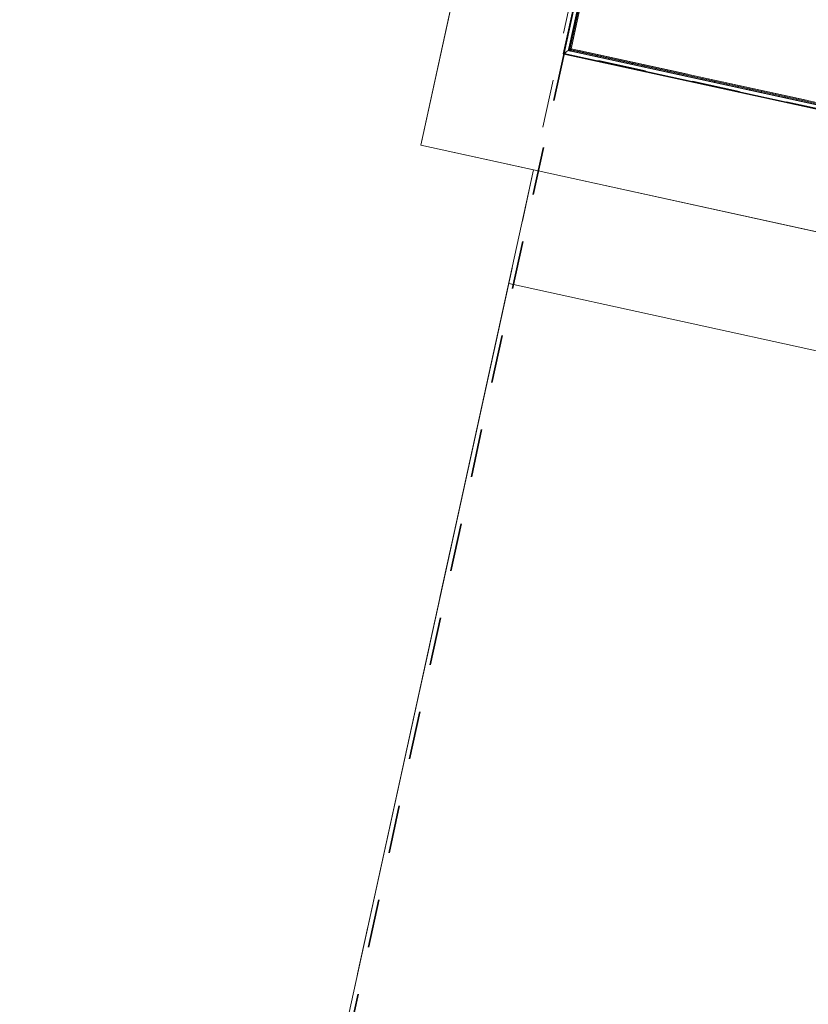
# Model space of a CAD drawing. Header units: metres. Extents: x 233012 to 233264, y 553571 to 554014.
# Tile 2 of 256: x 233012 to 233045, y 553671 to 553712. Entities that reach past the tile are written whole.
import ezdxf

# ---------------------------------------------------------------- set-up
doc = ezdxf.new("R2010")
doc.units = ezdxf.units.M
for name, pattern in [('Hidden 1', [0.004, 0.002, -0.002]), ('NLCS-HIDDEN', [4, 2, -2]), ('Overhead', [0.003969, 0.002381, -0.001587])]:
    doc.linetypes.add(name, pattern=pattern)
for name, color, linetype, lineweight in [('A-FLOROVM', 252, 'Overhead', 5), ('A-N---NPP', 251, 'NLCS-HIDDEN', 9), ('A-NA23_vloer', 252, 'Continuous', 0), ('A-NL$1A_detailuitwerking', 252, 'Continuous', 5), ('A-NL$1B_3D-modellen_algemeen', 252, 'Continuous', 5), ('A-NL$1B_3D-modellen_algemeen-drsn', 252, 'Continuous', 5), ('A-NL23_vloeraanzicht', 252, 'Continuous', 5), ('A-NL90_terrein', 252, 'Continuous', 5), ('Imports in Families', 252, 'Continuous', 5)]:
    doc.layers.add(name, color=color, linetype=linetype, lineweight=lineweight)

# ---------------------------------------------------------------- blocks, each defined once
blk = doc.blocks.new('Family - ___-821014-01_Situatie')
at = {"layer": 'A-NL90_terrein'}
for p, q in [((57.325, -337.395), (37.017, -430.199)), ((57.325, -337.395), (57.52, -337.438)), ((57.52, -337.438), (185.942, -365.54))]:
    blk.add_line(p, q, dxfattribs=at)
blk = doc.blocks.new('NLRS_41_GM_WPB_waterslag_gen_mie - waterslag-5561677-01_Situatie')
at = {"layer": 'A-NL$1B_3D-modellen_algemeen'}
for p, q in [((26.383, 0), (32.038, 0)), ((32.051, 0), (32.295, 0)), ((32.309, -0.001), (32.308, 0)), ((32.587, -0.279), (-32.307, -0.279)), ((32.309, -0.001), (14.908, -0.001)), ((32.408, -0.1), (32.309, -0.001)), ((32.587, -0.279), (32.41, -0.102))]:
    blk.add_line(p, q, dxfattribs=at)
blk = doc.blocks.new('NLRS_41_GM_WPB_waterslag_gen_mie - waterslag-5582888-01_Situatie')
at = {"layer": 'A-NL$1B_3D-modellen_algemeen'}
for p, q in [((19.38, 0.279), (51.27, 0.279)), ((35.77, 0.001), (51.021, 0.001)), ((45.9, 0), (41.02, 0)), ((50.74, 0), (46.06, 0)), ((51.02, 0), (51.021, 0.001)), ((51.021, 0.001), (51.12, 0.1)), ((51.122, 0.102), (51.299, 0.279)), ((51.27, 0.279), (51.299, 0.279))]:
    blk.add_line(p, q, dxfattribs=at)
blk = doc.blocks.new('NLRS_21_GM_WPB_Rodeca_gen_mie - void rodeca 14200-5348780-01_Situatie')
at = {"layer": 'A-NL$1B_3D-modellen_algemeen'}
h = blk.add_hatch(dxfattribs=at)
h.set_pattern_fill('FP_736', color=256, style=0, pattern_type=2)
h.set_pattern_definition([(270, (-123.355, -0.043), (0.5, 3e-17), [])])
h.paths.add_polyline_path([(-7.625, 0.042), (-7.625, 0.009), (7.625, 0.009), (7.625, 0.049), (-7.625, 0.049)])
at = {"layer": 'A-NL$1B_3D-modellen_algemeen-drsn'}
for p, q in [((7.625, 0.049), (-7.625, 0.049)), ((-7.625, 0.049), (-7.625, 0.009)), ((-7.625, 0.009), (7.625, 0.009)), ((7.625, 0.009), (7.625, 0.049))]:
    blk.add_line(p, q, dxfattribs=at)
blk = doc.blocks.new('NLRS_21_GM_WPB_Rodeca_gen_mie - void rodeca 17400-5343910-01_Situatie')
at = {"layer": 'A-NL$1B_3D-modellen_algemeen-drsn'}
for p, q in [((8.7, 0.049), (-8.7, 0.049)), ((-8.7, 0.049), (-8.7, 0.009)), ((-8.7, 0.009), (8.7, 0.009)), ((8.7, 0.009), (8.7, 0.049))]:
    blk.add_line(p, q, dxfattribs=at)
blk = doc.blocks.new('NLRS_35_GM_WPB_zetwerk hoek_gen_mie - NLRS_35_GM_WPB_zetwerk hoek_gen_mie-5976305-01_Situatie')
at = {"layer": 'A-NL$1B_3D-modellen_algemeen-drsn'}
for p, q in [((0.1, 0), (0, 0)), ((0, 0), (0, -0.1)), ((0.1, -0.002), (0.1, 0)), ((0, -0.1), (0.002, -0.1)), ((0.002, -0.1), (0.002, -0.002)), ((0.002, -0.002), (0.1, -0.002))]:
    blk.add_line(p, q, dxfattribs=at)
blk = doc.blocks.new('NLRS_21_GM_UN_ES d 40_Rodeca_mie - gen-6030211-01_Situatie')
at = {"layer": 'A-NL$1A_detailuitwerking', "linetype": 'Hidden 1'}
for p, q in [((0, 0.04), (0, 0.006)), ((0.037, 0.043), (0.003, 0.043)), ((0.037, 0.04), (0.003, 0.04)), ((0.003, 0.04), (0.003, 0.006)), ((0.003, 0.006), (0.037, 0.006)), ((0.003, 0.003), (0.037, 0.003)), ((0.037, 0.006), (0.037, 0.04)), ((0.04, 0.006), (0.04, 0.04))]:
    blk.add_line(p, q, dxfattribs=at)
for centre, major_axis, start_param, end_param in [((0.003, 0.04), (0.00142, 0.00253), 0.511123, 2.08192), ((0.003, 0.006), (0.0025, 0.00147), 2.609744, 4.18054), ((0.037, 0.04), (0.00149, 0.00249), 5.250816, 6.821613), ((0.037, 0.006), (-0.00285, 0.00055), 1.76105, 3.331846)]:
    blk.add_ellipse(centre, major_axis=major_axis, ratio=1, start_param=start_param, end_param=end_param, dxfattribs=at)
at = {"layer": 'A-NL$1B_3D-modellen_algemeen'}
for p, q in [((0.037, 0.001), (-0.001, 0.001)), ((-0.001, 0.001), (-0.001, -0.057)), ((0, 0), (0.037, 0)), ((0, -0.058), (0, 0)), ((0.037, 0), (0.037, 0.001)), ((-0.001, -0.057), (-0.02, -0.057)), ((-0.02, -0.057), (-0.02, -0.058)), ((-0.02, -0.058), (0, -0.058))]:
    blk.add_line(p, q, dxfattribs=at)
at = {"layer": 'A-NL$1B_3D-modellen_algemeen-drsn'}
for p, q in [((0.07, 0), (0, 0)), ((0, 0), (0, -0.057)), ((0.07, -0.005), (0.07, 0)), ((0, -0.057), (0.05, -0.057)), ((0.002, -0.004), (0.005, -0.002)), ((0.002, -0.052), (0.002, -0.004)), ((0.005, -0.055), (0.002, -0.052)), ((0.005, -0.002), (0.06, -0.002)), ((0.04, -0.055), (0.005, -0.055)), ((0.05, -0.052), (0.04, -0.052)), ((0.04, -0.052), (0.04, -0.055)), ((0.05, -0.057), (0.05, -0.052)), ((0.06, -0.002), (0.06, -0.005)), ((0.06, -0.005), (0.07, -0.005))]:
    blk.add_line(p, q, dxfattribs=at)
at = {"layer": 'Imports in Families'}
for p, q in [((0.04, 0), (0, 0)), ((0.07, 0), (0.041, 0)), ((0, 0), (0, -0.01)), ((0, -0.02), (0, -0.028)), ((0, -0.029), (0, -0.037)), ((0, -0.047), (0, -0.057)), ((0, -0.057), (0.043, -0.057)), ((0.043, -0.052), (0.04, -0.052)), ((0.04, -0.053), (0.041, -0.053)), ((0.04, -0.053), (0.04, -0.053)), ((0.046, -0.051), (0.041, -0.049)), ((0.042, -0.054), (0.042, -0.055)), ((0.043, -0.053), (0.043, -0.053)), ((0.049, -0.053), (0.043, -0.053)), ((0.043, -0.055), (0.05, -0.055)), ((0.043, -0.057), (0.043, -0.055)), ((0.044, -0.056), (0.044, -0.056)), ((0.045, -0.057), (0.05, -0.057)), ((0.051, -0.051), (0.047, -0.051)), ((0.048, -0.052), (0.05, -0.052)), ((0.049, -0.053), (0.048, -0.053)), ((0.05, -0.052), (0.049, -0.052)), ((0.049, -0.053), (0.049, -0.053)), ((0.05, -0.053), (0.05, -0.054)), ((0.05, -0.055), (0.05, -0.053)), ((0.058, -0.048), (0.052, -0.05)), ((0.052, -0.055), (0.052, -0.052)), ((0.053, -0.051), (0.058, -0.049)), ((0.06, -0.004), (0.06, -0.004)), ((0.061, -0.004), (0.06, -0.004)), ((0.06, -0.005), (0.064, -0.005)), ((0.062, -0.002), (0.062, -0.003)), ((0.063, -0.007), (0.062, -0.008)), ((0.063, -0.001), (0.068, -0.001)), ((0.063, -0.003), (0.063, -0.002)), ((0.064, -0.004), (0.063, -0.004)), ((0.064, -0.003), (0.065, -0.002)), ((0.064, -0.003), (0.064, -0.003)), ((0.064, -0.008), (0.064, -0.007)), ((0.065, -0.004), (0.065, -0.003)), ((0.065, -0.005), (0.065, -0.003)), ((0.065, -0.004), (0.065, -0.004)), ((0.065, -0.007), (0.065, -0.008)), ((0.066, -0.002), (0.068, -0.003)), ((0.066, -0.003), (0.066, -0.004)), ((0.067, -0.006), (0.066, -0.006)), ((0.066, -0.008), (0.067, -0.007)), ((0.067, -0.003), (0.067, -0.005)), ((0.067, -0.003), (0.067, -0.003)), ((0.067, -0.004), (0.067, -0.004)), ((0.068, -0.004), (0.067, -0.004)), ((0.067, -0.005), (0.07, -0.005)), ((0.068, -0.007), (0.067, -0.008)), ((0.069, -0.002), (0.069, -0.003)), ((0.07, -0.004), (0.07, 0)), ((0.073, -0.008), (0.07, -0.007))]:
    blk.add_line(p, q, dxfattribs=at)
at = {"layer": 'Imports in Families', "flags": 128}
for points in [[(0, -0.01), (0.001, -0.01), (0.001, -0.019), (0, -0.02)], [(0, -0.028), (0, -0.028), (0, -0.029)], [(0, -0.037), (0.001, -0.037), (0.001, -0.046), (0, -0.047)], [(0.041, -0.055), (0.005, -0.055), (0.002, -0.052), (0.002, -0.005), (0.005, -0.002), (0.061, -0.002)], [(0.041, 0), (0.041, 0), (0.041, 0)], [(0.062, -0.008), (0.062, -0.006), (0.062, -0.005), (0.064, -0.005)], [(0.068, -0.005), (0.07, -0.005), (0.074, -0.007)]]:
    blk.add_lwpolyline(points, dxfattribs=at)
at = {"layer": 'Imports in Families'}
for centre, major_axis, ratio, start_param, end_param in [((0, 0), (-0.000014, 0.000199), 1, 6.212236, 7.783034), ((0.04, 0), (0.000109, 0.000167), 0.999999, 6.076982, 6.862379), ((0.041, 0), (-0.000064, 0.000189), 0.999999, 5.957646, 6.743043), ((0.07, 0), (0.000146, 0.000136), 1, 5.53344, 7.104238), ((0, -0.01), (0.00013, 0.000152), 1, 2.277895, 3.063292), ((0, -0.02), (-0.000123, 0.000158), 1, 0.122489, 0.907886), ((0, -0.028), (-0.000135, 0.000147), 1, 0.826971, 1.612368), ((0, -0.029), (0.000155, 0.000127), 1, 1.669494, 2.454891), ((0, -0.037), (0.0002, 0), 1, 3.141594, 3.926991), ((0, -0.047), (-0.0002, 0.000009), 1, 5.543117, 6.328514), ((0, -0.057), (-0.000199, 0.000021), 1, 0.105546, 1.676344), ((0.04, -0.048), (-0.000224, 0.00047), 1, 5.876154, 8.906793), ((0.039, -0.05), (-0.00175, 0.00096), 1, 3.95383, 5.215766), ((0.039, -0.05), (-0.00008, 0.00137), 1, 4.745813, 5.88029), ((0.048, -0.042), (0.0115, 0.0027), 1, 3.731281, 4.480244), ((0.04, -0.053), (-0.000008, 0.0002), 0.999999, 6.241614, 7.812412), ((0.04, -0.053), (-0.000192, 0.000055), 1, 0.279299, 1.850097), ((0.041, -0.054), (-0.00016, 0.00012), 1, 3.78784, 5.358638), ((0.041, -0.055), (0.000094, 0.000176), 1, 3.632988, 5.203786), ((0.043, -0.053), (0.000105, 0.00017), 0.999999, 5.265963, 6.836761), ((0.043, -0.053), (-0.000176, 0.000094), 1, 0.491396, 2.062194), ((0.043, -0.055), (-0.000066, 0.000189), 0.999999, 5.949039, 7.519837), ((0.043, -0.057), (0.000184, 0.000079), 0.999999, 4.308064, 5.878861), ((0.045, -0.056), (0.00003, 0.000299), 1, 0.399402, 1.670741), ((0.045, -0.056), (-0.0004, 0.000008), 1, 6.263842, 7.713579), ((0.046, -0.06), (0.00275, 0.00418), 1, 0.006749, 0.880711), ((0.047, -0.05), (-0.000036, 0.000999), 1, 2.080241, 3.105939), ((0.048, -0.053), (0.000172, 0.000101), 1, 1.040046, 3.507194), ((0.049, -0.053), (-0.000168, 0.000157), 1, 5.462133, 8.121953), ((0.048, -0.053), (0.000194, 0.000055), 1, 4.200418, 6.946313), ((0.049, -0.053), (0.000136, 0.000185), 1, 3.775178, 6.434998), ((0.049, -0.055), (-0.00116, 0.00081), 1, 1.994163, 3.825483), ((0.05, -0.053), (-0.000077, 0.000185), 0.999999, 4.31969, 5.890486), ((0.05, -0.053), (0.000063, 0.00019), 0.999999, 5.034139, 6.604937), ((0.05, -0.055), (0.00173, 0.001), 1, 4.186435, 5.60752), ((0.05, -0.055), (0.000189, 0.000064), 1, 4.384541, 5.955339), ((0.051, -0.05), (-0.000227, 0.000767), 1, 2.853847, 4.629244), ((0.054, -0.052), (0.00194, 0.0005), 1, 2.216452, 2.880923), ((0.058, -0.048), (0.000303, 0.000261), 1, 4.834684, 8.068196), ((0.06, -0.004), (-0.000188, 0.000068), 1, 0.347369, 1.918167), ((0.06, -0.004), (-0.000094, 0.000176), 1, 5.791788, 7.362586), ((0.061, -0.002), (0.000156, 0.000125), 1, 5.60712, 7.177918), ((0.061, -0.003), (-0.000127, 0.000155), 1, 2.454891, 4.025689), ((0.062, -0.007), (0.000183, 0.00008), 1, 3.206564, 5.221953), ((0.063, -0.002), (-0.000099, 0.000174), 1, 5.767996, 7.338794), ((0.063, -0.003), (-0.000159, 0.000121), 1, 0.649924, 2.220721), ((0.063, -0.007), (-0.000188, 0.000067), 0.999999, 3.887373, 6.22241), ((0.064, -0.003), (0.000023, 0.000199), 1, 0.792987, 2.878796), ((0.064, -0.003), (-0.000185, 0.000077), 1, 3.534291, 4.555935), ((0.064, -0.004), (0.000149, 0.000133), 1, 5.553115, 7.123913), ((0.064, -0.004), (0.0002, 0.000012), 1, 4.650211, 6.221009), ((0.064, -0.005), (0.000299, 0.000025), 1, 3.059018, 6.200611), ((0.065, -0.007), (0.000111, 0.000167), 1, 2.802097, 4.666343), ((0.066, -0.003), (-0.00006, 0.000998), 1, 6.223192, 6.883598), ((0.066, -0.003), (-0.00054, 0.000262), 1, 3.594006, 6.735599), ((0.066, -0.004), (0.000283, 0.000529), 1, 2.062193, 5.203786), ((0.066, -0.007), (0.000185, 0.000077), 1, 1.178097, 2.179196), ((0.066, -0.003), (0.000517, 0.000856), 1, 6.165939, 6.826345), ((0.066, -0.008), (0.000124, 0.000273), 1, 1.594089, 4.334994), ((0.067, -0.003), (0.000144, 0.000139), 0.999999, 1.349976, 2.371619), ((0.067, -0.003), (0.0002, 0.000011), 1, 5.035932, 7.121742), ((0.067, -0.004), (-0.00018, 0.000087), 1, 0.452413, 2.023211), ((0.067, -0.004), (-0.000049, 0.000194), 1, 6.033512, 7.604309), ((0.067, -0.005), (0.000102, 0.000282), 1, 1.918166, 5.059758), ((0.067, -0.007), (-0.000118, 0.000162), 1, 3.366792, 5.653095), ((0.068, -0.002), (0.000028, 0.000198), 1, 4.851538, 6.422336), ((0.068, -0.003), (0.000193, 0.000053), 1, 4.442178, 6.012976), ((0.069, -0.008), (0.00105, 0.00092), 1, 0.043336, 1.687383), ((0.07, -0.004), (0.0002, 0.000009), 1, 4.667059, 6.237857), ((0.074, -0.008), (-0.000201, 0.000346), 1, 1.761731, 4.811514)]:
    blk.add_ellipse(centre, major_axis=major_axis, ratio=ratio, start_param=start_param, end_param=end_param, dxfattribs=at)
blk = doc.blocks.new('NLRS_21_GM_UN_ES d 40_Rodeca_mie - gen-V955-01_Situatie')
at = {"layer": 'A-NL$1A_detailuitwerking', "linetype": 'Hidden 1'}
for p, q in [((0, -0.04), (0, -0.006)), ((0.003, -0.003), (0.037, -0.003)), ((0.003, -0.04), (0.003, -0.006)), ((0.003, -0.006), (0.037, -0.006)), ((0.037, -0.04), (0.003, -0.04)), ((0.037, -0.043), (0.003, -0.043)), ((0.037, -0.006), (0.037, -0.04)), ((0.04, -0.006), (0.04, -0.04))]:
    blk.add_line(p, q, dxfattribs=at)
for centre, major_axis, start_param, end_param in [((0.003, -0.006), (-0.00058, 0.00284), 6.080739, 7.651536), ((0.003, -0.04), (0.00156, 0.00244), 2.139991, 3.710787), ((0.037, -0.006), (0.00265, 0.00118), 5.864195, 7.434991), ((0.037, -0.04), (0.0017, 0.00235), 3.766116, 5.336912)]:
    blk.add_ellipse(centre, major_axis=major_axis, ratio=1, start_param=start_param, end_param=end_param, dxfattribs=at)
at = {"layer": 'A-NL$1B_3D-modellen_algemeen'}
for p, q in [((-0.02, 0.058), (0, 0.058)), ((-0.02, 0.057), (-0.02, 0.058)), ((-0.001, 0.057), (-0.02, 0.057)), ((-0.001, -0.001), (-0.001, 0.057)), ((0, 0.058), (0, 0)), ((0, 0), (0.037, 0)), ((0.037, 0), (0.037, -0.001)), ((0.037, -0.001), (-0.001, -0.001))]:
    blk.add_line(p, q, dxfattribs=at)
at = {"layer": 'A-NL$1B_3D-modellen_algemeen-drsn'}
for p, q in [((0.05, 0.057), (0, 0.057)), ((0, 0.057), (0, 0)), ((0, 0), (0.07, 0)), ((0.002, 0.053), (0.005, 0.055)), ((0.002, 0.005), (0.002, 0.053)), ((0.005, 0.002), (0.002, 0.005)), ((0.005, 0.055), (0.04, 0.055)), ((0.06, 0.002), (0.005, 0.002)), ((0.04, 0.055), (0.04, 0.053)), ((0.04, 0.053), (0.05, 0.053)), ((0.05, 0.053), (0.05, 0.057)), ((0.07, 0.005), (0.06, 0.005)), ((0.06, 0.005), (0.06, 0.002)), ((0.07, 0), (0.07, 0.005))]:
    blk.add_line(p, q, dxfattribs=at)
at = {"layer": 'Imports in Families'}
for p, q in [((0, 0.057), (0.043, 0.057)), ((0, 0.047), (0, 0.057)), ((0, 0.029), (0, 0.037)), ((0, 0.02), (0, 0.028)), ((0, 0), (0, 0.01)), ((0.04, 0), (0, 0)), ((0.04, 0.054), (0.041, 0.054)), ((0.04, 0.053), (0.04, 0.053)), ((0.043, 0.053), (0.04, 0.053)), ((0.046, 0.051), (0.041, 0.049)), ((0.07, 0), (0.041, 0)), ((0.042, 0.054), (0.042, 0.055)), ((0.043, 0.057), (0.043, 0.055)), ((0.043, 0.055), (0.05, 0.055)), ((0.049, 0.054), (0.043, 0.054)), ((0.043, 0.053), (0.043, 0.053)), ((0.044, 0.056), (0.044, 0.056)), ((0.045, 0.057), (0.05, 0.057)), ((0.051, 0.051), (0.047, 0.051)), ((0.048, 0.053), (0.05, 0.053)), ((0.049, 0.053), (0.048, 0.053)), ((0.049, 0.053), (0.049, 0.053)), ((0.05, 0.053), (0.049, 0.053)), ((0.05, 0.055), (0.05, 0.053)), ((0.05, 0.053), (0.05, 0.054)), ((0.052, 0.055), (0.052, 0.052)), ((0.058, 0.048), (0.052, 0.05)), ((0.053, 0.051), (0.058, 0.049)), ((0.06, 0.005), (0.064, 0.005)), ((0.06, 0.004), (0.06, 0.005)), ((0.061, 0.004), (0.06, 0.004)), ((0.063, 0.007), (0.062, 0.008)), ((0.062, 0.002), (0.062, 0.004)), ((0.063, 0.004), (0.063, 0.002)), ((0.064, 0.004), (0.063, 0.004)), ((0.063, 0.002), (0.068, 0.002)), ((0.064, 0.008), (0.064, 0.007)), ((0.064, 0.003), (0.065, 0.002)), ((0.064, 0.003), (0.064, 0.003)), ((0.065, 0.007), (0.065, 0.008)), ((0.065, 0.005), (0.065, 0.003)), ((0.065, 0.005), (0.065, 0.004)), ((0.065, 0.004), (0.065, 0.003)), ((0.066, 0.008), (0.067, 0.007)), ((0.067, 0.007), (0.066, 0.007)), ((0.066, 0.003), (0.066, 0.004)), ((0.066, 0.002), (0.068, 0.003)), ((0.068, 0.007), (0.067, 0.008)), ((0.067, 0.003), (0.067, 0.005)), ((0.067, 0.005), (0.07, 0.005)), ((0.067, 0.004), (0.067, 0.005)), ((0.068, 0.004), (0.067, 0.004)), ((0.067, 0.003), (0.067, 0.003)), ((0.069, 0.002), (0.069, 0.004)), ((0.073, 0.008), (0.07, 0.007)), ((0.07, 0.005), (0.07, 0))]:
    blk.add_line(p, q, dxfattribs=at)
at = {"layer": 'Imports in Families', "flags": 128}
for points in [[(0, 0.037), (0.001, 0.038), (0.001, 0.047), (0, 0.047)], [(0, 0.028), (0, 0.029), (0, 0.029)], [(0, 0.01), (0.001, 0.011), (0.001, 0.02), (0, 0.02)], [(0.041, 0.055), (0.005, 0.055), (0.002, 0.052), (0.002, 0.005), (0.005, 0.002), (0.061, 0.002)], [(0.041, 0), (0.041, 0), (0.041, 0)], [(0.062, 0.008), (0.062, 0.007), (0.062, 0.005), (0.064, 0.005)], [(0.068, 0.005), (0.07, 0.005), (0.074, 0.007)]]:
    blk.add_lwpolyline(points, dxfattribs=at)
at = {"layer": 'Imports in Families'}
for centre, major_axis, ratio, start_param, end_param in [((0, 0.057), (-0.00012, 0.00016), 1, 5.636936, 7.207734), ((0, 0.047), (0.000162, 0.000117), 1, 2.517071, 3.302468), ((0, 0.037), (-0.000199, 0.000021), 1, 5.603333, 6.38873), ((0, 0.029), (-0.000049, 0.000194), 1, 1.321124, 2.106521), ((0, 0.028), (-0.000187, 0.000071), 1, 5.861108, 6.646505), ((0, 0.02), (0.000106, 0.000169), 1, 2.131834, 2.917231), ((0, 0.01), (-0.000114, 0.000164), 1, 0.179385, 0.964782), ((0, 0), (-0.000189, 0.000066), 1, 0.337369, 1.908167), ((0.039, 0.05), (0.00089, 0.00105), 1, 4.187989, 5.322466), ((0.04, 0.048), (-0.000477, 0.000208), 1, 5.197089, 8.227729), ((0.039, 0.05), (0.002, 0.00004), 1, 4.692434, 5.954369), ((0.04, 0.053), (-0.000084, 0.000182), 1, 5.852099, 7.422897), ((0.048, 0.042), (0.0007, 0.0118), 1, 0.057217, 0.80618), ((0.04, 0.053), (-0.000132, 0.00015), 1, 0.847575, 2.418372), ((0.04, 0), (0.000014, 0.000199), 0.999999, 3.212541, 3.997937), ((0.041, 0.055), (-0.000168, 0.000109), 1, 3.717878, 5.288676), ((0.041, 0.054), (0.000022, 0.000199), 0.999999, 3.252633, 4.823431), ((0.041, 0), (0.0002, 0), 1, 3.926994, 4.71239), ((0.043, 0.057), (0.000152, 0.00013), 1, 5.574111, 7.144909), ((0.043, 0.055), (0.000046, 0.000195), 1, 1.80262, 3.373418), ((0.043, 0.053), (0.000127, 0.000155), 1, 0.6867, 2.257498), ((0.043, 0.053), (0.000166, 0.000112), 1, 4.117243, 5.688041), ((0.045, 0.056), (-0.000079, 0.000392), 1, 6.244202, 7.693939), ((0.045, 0.056), (-0.000143, 0.000264), 1, 1.074277, 2.345615), ((0.046, 0.06), (0, 0.005), 1, 2.842135, 3.716096), ((0.047, 0.05), (0.000882, 0.000472), 1, 1.079399, 2.105097), ((0.048, 0.053), (-0.000038, 0.000196), 1, 0.482951, 2.950099), ((0.048, 0.053), (0.000149, 0.000137), 1, 4.602836, 7.34873), ((0.049, 0.053), (-0.000043, 0.000226), 1, 0.29152, 2.95134), ((0.049, 0.055), (-0.00134, 0.00043), 1, 3.374161, 5.20548), ((0.049, 0.053), (-0.000224, 0.000051), 1, 2.275331, 4.93515), ((0.05, 0.055), (0.0004, 0.00196), 1, 5.064675, 6.48576), ((0.05, 0.055), (0.000099, 0.000174), 1, 5.227576, 6.798374), ((0.05, 0.053), (-0.000046, 0.000195), 1, 2.909769, 4.480565), ((0.05, 0.053), (0.000125, 0.000156), 1, 3.817655, 5.388453), ((0.051, 0.05), (-0.000414, 0.000685), 1, 3.96384, 5.739237), ((0.054, 0.052), (-0.00192, 0.00054), 1, 0.283774, 0.948245), ((0.058, 0.048), (0.000326, 0.000232), 1, 3.169101, 6.402614), ((0.06, 0.005), (-0.000127, 0.000155), 1, 5.596484, 7.167282), ((0.06, 0.004), (-0.000196, 0.00004), 1, 0.19926, 1.770058), ((0.061, 0.004), (-0.000196, 0.000039), 1, 3.336896, 4.907694), ((0.061, 0.002), (-0.000081, 0.000183), 0.999999, 2.726181, 4.29698), ((0.062, 0.008), (0.000065, 0.000189), 1, 5.693155, 7.708543), ((0.063, 0.007), (0.000128, 0.000154), 1, 2.66711, 5.002147), ((0.063, 0.004), (-0.000028, 0.000198), 1, 6.144035, 7.714833), ((0.063, 0.002), (-0.000173, 0.0001), 1, 0.525825, 2.096623), ((0.065, 0.008), (0.000192, 0.000057), 1, 0.341235, 2.205482), ((0.064, 0.005), (0.000048, 0.000296), 1, 4.873264, 8.014857), ((0.064, 0.005), (0.000112, 0.000166), 1, 5.307533, 6.878331), ((0.064, 0.004), (0.000193, 0.000053), 1, 4.442178, 6.012976), ((0.064, 0.003), (0.000156, 0.000126), 1, 1.267751, 3.353561), ((0.064, 0.003), (0.000154, 0.000128), 1, 4.570255, 5.591898), ((0.066, 0.007), (-0.00019, 0.000063), 1, 0.891448, 1.892547), ((0.066, 0.004), (0.000522, 0.000296), 1, 5.767997, 8.909589), ((0.066, 0.003), (0.000598, 0.000049), 1, 3.059018, 6.200611), ((0.066, 0.003), (0.000576, 0.000818), 1, 3.094755, 3.75516), ((0.066, 0.008), (-0.000234, 0.000188), 1, 4.622179, 7.363084), ((0.066, 0.003), (0.000208, 0.000978), 1, 3.350705, 4.01111), ((0.067, 0.007), (0.000158, 0.000122), 0.999999, 4.05461, 6.340914), ((0.067, 0.005), (0.000277, 0.000115), 1, 5.890486, 9.032079), ((0.067, 0.005), (-0.000128, 0.000154), 1, 5.587713, 7.158511), ((0.067, 0.004), (-0.000194, 0.000049), 1, 0.244978, 1.815775), ((0.067, 0.003), (0.000174, 0.000098), 1, 2.630771, 3.652414), ((0.067, 0.003), (-0.000128, 0.000154), 0.999999, 3.126819, 5.212629), ((0.069, 0.008), (0.00136, 0.00034), 1, 3.633909, 5.277956), ((0.068, 0.004), (0.000141, 0.000141), 1, 5.497787, 7.068585), ((0.068, 0.002), (0.000197, 0.000036), 1, 4.533003, 6.103801), ((0.07, 0.005), (0.000112, 0.000166), 1, 5.307533, 6.878331), ((0.07, 0), (0.000187, 0.000072), 1, 4.34598, 5.916778), ((0.074, 0.008), (0.000302, 0.000263), 1, 4.941899, 7.991682)]:
    blk.add_ellipse(centre, major_axis=major_axis, ratio=ratio, start_param=start_param, end_param=end_param, dxfattribs=at)
blk = doc.blocks.new('NLRS_21_GM_UN_OD d 40_Rodeca_mie - gen-6172604-01_Situatie')
at = {"layer": 'A-NL$1B_3D-modellen_algemeen'}
for p, q in [((-7.595, 0.057), (-7.645, 0.057)), ((-7.645, 0), (-7.575, 0)), ((-7.643, 0.053), (-7.64, 0.055)), ((-7.643, 0.053), (-7.595, 0.053)), ((-7.643, 0.005), (-7.643, 0.053)), ((-7.643, 0.005), (-7.575, 0.005)), ((-7.64, 0.002), (-7.643, 0.005)), ((-7.64, 0.055), (-7.605, 0.055)), ((-7.64, 0.055), (-7.595, 0.055)), ((-7.64, 0.002), (-7.575, 0.002)), ((-7.585, 0.002), (-7.64, 0.002)), ((-7.605, 0.055), (-7.605, 0.053)), ((-7.605, 0.053), (-7.595, 0.053)), ((-7.595, 0.057), (7.595, 0.057)), ((-7.595, 0.053), (-7.595, 0.057)), ((-7.595, 0.053), (7.595, 0.053)), ((-7.585, 0.005), (-7.585, 0.002)), ((-7.575, 0.005), (-7.585, 0.005)), ((-7.575, 0.005), (7.575, 0.005)), ((-7.575, 0), (-7.575, 0.005)), ((-7.575, 0), (7.575, 0)), ((7.575, 0.005), (7.643, 0.005)), ((7.585, 0.005), (7.575, 0.005)), ((7.575, 0.005), (7.575, 0)), ((7.575, 0.002), (7.64, 0.002)), ((7.575, 0), (7.645, 0)), ((7.585, 0.002), (7.585, 0.005)), ((7.64, 0.002), (7.585, 0.002)), ((7.607, 0.057), (7.595, 0.057)), ((7.595, 0.057), (7.595, 0.053)), ((7.595, 0.055), (7.64, 0.055)), ((7.595, 0.053), (7.605, 0.053)), ((7.595, 0.053), (7.643, 0.053)), ((7.605, 0.053), (7.605, 0.055)), ((7.605, 0.055), (7.64, 0.055)), ((7.64, 0.055), (7.643, 0.053)), ((7.643, 0.005), (7.64, 0.002)), ((7.643, 0.053), (7.643, 0.005)), ((7.645, 0), (7.645, 0.057))]:
    blk.add_line(p, q, dxfattribs=at)
blk = doc.blocks.new('NLRS_21_GM_UN_OD d 40_Rodeca_mie - gen-6172610-01_Situatie')
at = {"layer": 'A-NL$1B_3D-modellen_algemeen'}
for p, q in [((-8.706, 0.055), (-8.68, 0.055)), ((-8.66, 0.002), (-8.706, 0.002)), ((-8.706, 0), (-8.65, 0)), ((-8.67, 0.057), (-8.682, 0.057)), ((-8.68, 0.055), (-8.68, 0.053)), ((-8.68, 0.055), (-8.67, 0.055)), ((-8.68, 0.053), (-8.67, 0.053)), ((-8.68, 0.053), (-8.67, 0.053)), ((-8.67, 0.057), (8.67, 0.057)), ((-8.67, 0.053), (-8.67, 0.057)), ((-8.67, 0.053), (8.67, 0.053)), ((-8.66, 0.005), (-8.66, 0.002)), ((-8.66, 0.005), (-8.65, 0.005)), ((-8.65, 0.005), (-8.66, 0.005)), ((-8.66, 0.002), (-8.65, 0.002)), ((-8.65, 0.005), (8.65, 0.005)), ((-8.65, 0), (-8.65, 0.005)), ((-8.65, 0), (8.65, 0)), ((8.66, 0.005), (8.65, 0.005)), ((8.65, 0.005), (8.66, 0.005)), ((8.65, 0.005), (8.65, 0)), ((8.65, 0.002), (8.66, 0.002)), ((8.65, 0), (8.707, 0)), ((8.66, 0.002), (8.66, 0.005)), ((8.707, 0.002), (8.66, 0.002)), ((8.709, 0.057), (8.67, 0.057)), ((8.67, 0.057), (8.67, 0.053)), ((8.67, 0.055), (8.68, 0.055)), ((8.67, 0.053), (8.68, 0.053)), ((8.67, 0.053), (8.68, 0.053)), ((8.68, 0.053), (8.68, 0.055)), ((8.68, 0.055), (8.709, 0.055))]:
    blk.add_line(p, q, dxfattribs=at)

msp = doc.modelspace()

# ---------------------------------------------------------------- linework, layer by layer
at = {"layer": 'A-FLOROVM'}
msp.add_line((233034.914, 553710.389), (233035.211, 553710.58), dxfattribs=at)
at = {"layer": 'A-N---NPP', "lineweight": 35}
for p, q in [((233034.914, 553710.389), (233012.504, 553607.982)), ((233163.335, 553682.287), (233034.914, 553710.389))]:
    msp.add_line(p, q, dxfattribs=at)
at = {"layer": 'A-N---NPP', "flags": 128}
msp.add_lwpolyline([(233208.526, 553888.618), (233228.609, 553980.395), (233099.954, 554008.548), (233025.404, 553667.867), (233154.055, 553639.689), (233189.361, 553801.036), (233206.475, 553797.378), (233225.622, 553884.877)], close=True, dxfattribs=at)
at = {"layer": 'A-NA23_vloer', "flags": 128}
msp.add_lwpolyline([(233189.73, 553676.511), (233188.662, 553671.627), (233028.961, 553706.574), (233096.334, 554014.459), (233264.258, 553977.712), (233263.934, 553967.325), (233258.935, 553967.43), (233259.131, 553973.716), (233100.149, 554008.505), (233034.914, 553710.389), (233189.73, 553676.511)], dxfattribs=at)
at = {"layer": 'A-NL23_vloeraanzicht'}
for p, q in [((233028.961, 553706.574), (233096.334, 554014.459)), ((233028.961, 553706.574), (233033.845, 553705.505)), ((233033.65, 553705.548), (233028.961, 553706.574)), ((233033.65, 553705.548), (233012.309, 553608.025)), ((233033.845, 553705.505), (233033.65, 553705.548)), ((233033.845, 553705.505), (233049.06, 553702.176))]:
    msp.add_line(p, q, dxfattribs=at)

# ---------------------------------------------------------------- block references
at = {"layer": 'A-NL$1B_3D-modellen_algemeen'}
for name, p, rotation in [('NLRS_41_GM_WPB_waterslag_gen_mie - waterslag-5561677-01_Situatie', (233042.118, 553742.141), 257.6567290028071), ('NLRS_21_GM_UN_OD d 40_Rodeca_mie - gen-6172610-01_Situatie', (233037.025, 553719.069), 77.6567290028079), ('NLRS_21_GM_WPB_Rodeca_gen_mie - void rodeca 17400-5343910-01_Situatie', (233037.025, 553719.069), 77.6567290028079), ('NLRS_41_GM_WPB_waterslag_gen_mie - waterslag-5582888-01_Situatie', (233085.052, 553699.674), 167.6567290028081), ('NLRS_35_GM_WPB_zetwerk hoek_gen_mie - NLRS_35_GM_WPB_zetwerk hoek_gen_mie-5976305-01_Situatie', (233035.09, 553710.502), 77.6567290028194), ('NLRS_21_GM_UN_ES d 40_Rodeca_mie - gen-V955-01_Situatie', (233035.161, 553710.55), 77.65672900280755), ('NLRS_21_GM_UN_ES d 40_Rodeca_mie - gen-6030211-01_Situatie', (233035.163, 553710.547), 347.6567290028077), ('NLRS_21_GM_UN_OD d 40_Rodeca_mie - gen-6172604-01_Situatie', (233042.631, 553708.913), 167.656729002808), ('NLRS_21_GM_WPB_Rodeca_gen_mie - void rodeca 14200-5348780-01_Situatie', (233042.631, 553708.913), 167.656729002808)]:
    msp.add_blockref(name, p, dxfattribs=dict(at, rotation=rotation))
at = {"layer": 'A-NL90_terrein'}
msp.add_blockref('Family - ___-821014-01_Situatie', (232975.292, 554038.224), dxfattribs=at)

doc.saveas('drawing.dxf')
